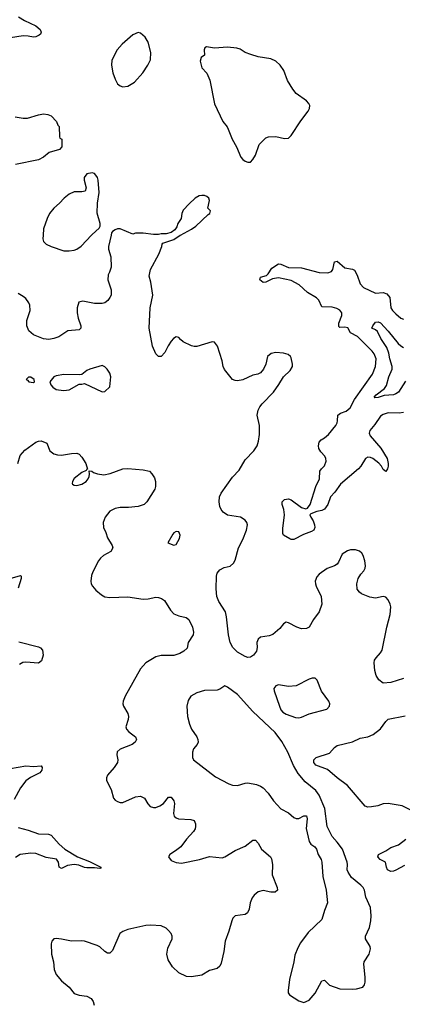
# Model space of a CAD drawing. Header units: inches. Extents: x 2143765 to 2212928, y 878963 to 1017374.
# Tile 226 of 256: x 2163063 to 2166060, y 983976 to 991687. Entities that reach past the tile are written whole.
import ezdxf

# ---------------------------------------------------------------- set-up
doc = ezdxf.new("R2010")
doc.units = ezdxf.units.IN
doc.header["$MEASUREMENT"] = 0
doc.layers.add('C1968', color=7, linetype='Continuous')
doc.layers.add('C1969', color=7, linetype='Continuous')

msp = doc.modelspace()

# ---------------------------------------------------------------- linework, layer by layer
at = {"layer": 'C1968', "color": 5}
for points, elevation in [([(2163778.9, 990000), (2163758.8, 989910), (2163758.8, 989890), (2163776, 989830), (2163778.8, 989750), (2163766.8, 989710), (2163754.8, 989690), (2163753.4, 989650), (2163779.3, 989570), (2163778.4, 989530), (2163770.4, 989510), (2163753.3, 989486.7), (2163730, 989469.7), (2163710, 989463.5), (2163650, 989463.5), (2163557.7, 989482.3), (2163526.6, 989473.4), (2163512.6, 989430), (2163512.4, 989392.4), (2163520.2, 989350), (2163543.2, 989290), (2163542, 989270), (2163530, 989258), (2163440.7, 989250), (2163370, 989202.4), (2163330, 989188.9), (2163290, 989182.2), (2163250, 989187.9), (2163170, 989218.9), (2163134.8, 989250), (2163117.8, 989290), (2163117.8, 989330), (2163146.1, 989410), (2163143.7, 989450), (2163135.4, 989470), (2163110, 989503.1), (2163090, 989519.3), (2163050, 989543)], 420), ([(2163245.8, 990000), (2163244.4, 989970), (2163250.3, 989950), (2163269.3, 989929.3), (2163310.2, 989910.2), (2163410, 989877.7), (2163450, 989876.9), (2163490, 989883.1), (2163510, 989890.3), (2163545.7, 989914.3), (2163625.5, 990000)], 420), ([(2166070, 986526.6), (2165970, 986495.6), (2165910, 986492.3), (2165877.7, 986517.7), (2165855.6, 986550), (2165844.2, 986590), (2165840.5, 986650), (2165843.6, 986670), (2165854.5, 986690), (2165890, 986727.7), (2165903, 986750), (2165939.3, 986930), (2165965.1, 987030), (2165969.7, 987089.7), (2165965.6, 987110), (2165950, 987144), (2165930, 987165.2), (2165910, 987169.4), (2165850, 987156.3), (2165805.2, 987165.2), (2165741.2, 987190), (2165723.8, 987203.8), (2165706.6, 987226.6), (2165703.6, 987270), (2165715.1, 987310), (2165735.8, 987344.2), (2165759.6, 987370), (2165769.6, 987390.4), (2165772, 987410), (2165765.6, 987450), (2165754.5, 987490), (2165742.7, 987510), (2165725.6, 987525.6), (2165694.9, 987534.9), (2165654.9, 987534.9), (2165630, 987527.6), (2165590, 987500.9), (2165561.5, 987438.5), (2165550, 987422.9), (2165530, 987409.6), (2165471, 987390), (2165410, 987343.7), (2165390, 987322.7), (2165378.7, 987290), (2165380.3, 987270), (2165385.7, 987250), (2165425.7, 987170), (2165428.8, 987110), (2165410, 987049.4), (2165364.2, 986990), (2165330, 986929.6), (2165310, 986918), (2165270, 986917.6), (2165234, 986930), (2165170, 986964.5), (2165150, 986969.4), (2165130, 986957), (2165099.8, 986920.2), (2165046.5, 986873.5), (2165017.2, 986862.8), (2164950, 986850.8), (2164930, 986835.1), (2164922, 986810), (2164923.6, 986770), (2164917.8, 986742.2), (2164894.9, 986710), (2164870, 986695.6), (2164850, 986693.3), (2164830, 986699.7), (2164770, 986734.8), (2164732.5, 986770), (2164710.6, 986810), (2164698.2, 986870), (2164683.7, 987010), (2164674.6, 987050), (2164621.8, 987130), (2164608.1, 987170), (2164602.7, 987230), (2164604.8, 987330), (2164610, 987352.4), (2164630, 987379), (2164663.8, 987396.2), (2164712.2, 987407.8), (2164737.4, 987430), (2164750, 987454.8), (2164777.5, 987550), (2164810, 987615.8), (2164839.3, 987690), (2164848.4, 987730), (2164841.7, 987750), (2164828.1, 987768.1), (2164794, 987790), (2164690, 987807.3), (2164656.9, 987830), (2164641.1, 987850), (2164630, 987874), (2164624.5, 987910), (2164628.5, 987950), (2164641.5, 987978.5), (2164730, 988103), (2164781, 988159), (2164830, 988239.1), (2164897, 988310), (2164922.9, 988350), (2164934.9, 988385.1), (2164940.7, 988439.3), (2164940.4, 988510), (2164923.9, 988590), (2164931.6, 988630), (2164944, 988656), (2164961.5, 988678.5), (2165050, 988770.7), (2165094, 988830), (2165129.7, 988890.3), (2165181.2, 988938.8), (2165199.3, 988970), (2165199.3, 988990), (2165190, 989038), (2165184, 989050), (2165166, 989066), (2165130, 989075.1), (2165070, 989080.9), (2165032.9, 989072.9), (2165004.9, 989050), (2164990.4, 988990), (2164972.7, 988950), (2164950, 988922), (2164928.5, 988911.5), (2164890, 988903), (2164810, 988866.6), (2164770, 988858.3), (2164750, 988860.5), (2164729.5, 988870), (2164668.3, 988948.3), (2164657.6, 988970), (2164650, 989015.3), (2164613.3, 989130), (2164590, 989162), (2164570, 989164.7), (2164450, 989126.4), (2164430, 989127.4), (2164410, 989132), (2164343.8, 989163.8), (2164321.8, 989181.8), (2164310, 989198.4), (2164290, 989202), (2164268.7, 989191.3), (2164250.7, 989170), (2164226.6, 989133.4), (2164199.9, 989080.1), (2164170.7, 989050), (2164150, 989049.4), (2164129.6, 989070), (2164103.5, 989130), (2164078.3, 989270), (2164086.2, 989430), (2164105.7, 989530), (2164091.1, 989631.1), (2164078.4, 989678.4), (2164088.3, 989731.7), (2164152.7, 989850), (2164175.3, 989910), (2164178, 989930), (2164184, 989936), (2164270, 989966), (2164320.9, 989999.1), (2164322.5, 990000)], 420), ([(2166068.4, 988611.6), (2166034.5, 988605.5), (2165950, 988607.4), (2165910, 988593.8), (2165890, 988581.6), (2165844, 988516), (2165805.1, 988470), (2165800.7, 988450), (2165808.1, 988428.1), (2165890.9, 988330.9), (2165940.6, 988250), (2165950, 988211), (2165950.2, 988189.8), (2165944.9, 988170), (2165930, 988149.5), (2165910, 988163.7), (2165896, 988190), (2165875.2, 988215.2), (2165830, 988249.8), (2165810, 988258.2), (2165790, 988260.4), (2165772.7, 988250), (2165734.3, 988190), (2165716.5, 988170), (2165576.2, 988050), (2165532, 987988), (2165496.9, 987950), (2165477.5, 987890), (2165450, 987852.9), (2165430, 987842.2), (2165390, 987835), (2165342.8, 987817.2), (2165335.6, 987810), (2165342.7, 987790), (2165361.3, 987761.3), (2165371.6, 987731.6), (2165375.1, 987710), (2165367.5, 987690), (2165350, 987678.5), (2165285.5, 987654.5), (2165210, 987617.4), (2165190, 987615.1), (2165180.1, 987620.1), (2165130, 987649.4), (2165123.5, 987663.5), (2165123.3, 987703.3), (2165137.2, 987810), (2165131.8, 987850), (2165118.6, 987890), (2165118.7, 987910), (2165138.6, 987930), (2165170, 987935.5), (2165190, 987926.5), (2165270, 987867.3), (2165303.6, 987856.4), (2165317.7, 987862.3), (2165338.4, 987890), (2165383.4, 988030), (2165410.8, 988090), (2165415.4, 988150), (2165426, 988170), (2165450, 988192.4), (2165464.8, 988230), (2165462.3, 988250), (2165452.6, 988270), (2165422.5, 988302.5), (2165407.3, 988330), (2165404.2, 988350), (2165410, 988377.3), (2165423.9, 988396.1), (2165450, 988411.1), (2165482, 988438), (2165538.4, 988510), (2165550.6, 988530), (2165553.8, 988546.2), (2165554.2, 988590), (2165575, 988605), (2165619.5, 988620.5), (2165651.6, 988648.4), (2165686.7, 988713.3), (2165827.4, 988910), (2165849.8, 988970), (2165854.7, 989030), (2165840.2, 989070), (2165823.7, 989090), (2165710, 989205.8), (2165653.9, 989233.9), (2165633.7, 989273.7), (2165610, 989279.9), (2165570, 989277.4), (2165563.2, 989283.2), (2165562.6, 989310), (2165586.8, 989370), (2165585.7, 989390), (2165570, 989412.2), (2165546.2, 989426.2), (2165510, 989435.5), (2165430, 989438), (2165407.2, 989490), (2165388.5, 989508.5), (2165318.5, 989550), (2165251.2, 989611.2), (2165190, 989644.3), (2165090, 989664.9), (2165043.6, 989656.4), (2164990, 989631.6), (2164970, 989628.8), (2164945.1, 989650), (2164948.7, 989670), (2164996.3, 989683.7), (2165010, 989696.3), (2165038.6, 989741.4), (2165090, 989774.6), (2165110, 989771.6), (2165170, 989745.2), (2165270, 989742.9), (2165410, 989706), (2165476, 989704), (2165504.8, 989715.2), (2165515.6, 989730), (2165529.6, 989790.4), (2165550, 989796.3), (2165610, 989742.6), (2165670, 989733.7), (2165685.2, 989725.2), (2165706.9, 989686.9), (2165730, 989617.6), (2165756.5, 989590), (2165850, 989544.7), (2165910, 989551.6), (2165939.7, 989539.7), (2165961.3, 989510), (2165970, 989431.3), (2165984.4, 989410), (2166010, 989382.4), (2166050, 989350.4), (2166070, 989341.3)], 380), ([(2166084.7, 988855.3), (2166031, 988770), (2166010, 988756.4), (2165990, 988749.1), (2165917.5, 988742.5), (2165870, 988727.4), (2165846, 988726), (2165839, 988730), (2165856, 988750), (2165920.4, 988799.6), (2165936.8, 988823.2), (2165955.3, 988890), (2165980.7, 988950), (2165982, 988970), (2165962.4, 989030), (2165956, 989076), (2165940.2, 989120.2), (2165892.6, 989190), (2165865.1, 989245.1), (2165850, 989259.3), (2165822, 989270), (2165828.7, 989290), (2165850, 989317.3), (2165870, 989320.9), (2165890, 989312.5), (2165950, 989247.7), (2166026.9, 989150), (2166050, 989132.4), (2166070, 989119)], 360), ([(2163048.2, 988210), (2163066.7, 988273.3), (2163103.9, 988316.1), (2163190, 988379.5), (2163210, 988387.4), (2163230, 988388.8), (2163276.3, 988370), (2163299.1, 988310), (2163330, 988286.4), (2163358, 988278), (2163390, 988276), (2163470, 988290.2), (2163510, 988291.8), (2163530, 988283.8), (2163550, 988262), (2163580.7, 988210), (2163594, 988166), (2163590, 988166), (2163584.7, 988155.3), (2163550, 988140.9), (2163490, 988094.5), (2163476.3, 988070), (2163475.3, 988055.3), (2163476, 988050), (2163490, 988040.7), (2163510, 988039.3), (2163548.7, 988050), (2163582.7, 988070), (2163599.5, 988090), (2163606, 988110), (2163609, 988129), (2163606, 988154), (2163628.4, 988151.6), (2163641.4, 988141.4), (2163672, 988130), (2163723.4, 988123.4), (2163772.2, 988132.2), (2163870, 988170.2), (2163910, 988171.2), (2164030, 988161.6), (2164078.8, 988150), (2164099.1, 988130), (2164118.3, 988098.3), (2164126.7, 988070), (2164126.4, 988030), (2164121.6, 988010), (2164058.7, 987910), (2164039.3, 987890), (2163990, 987873.6), (2163914.1, 987865.9), (2163850, 987866.5), (2163810, 987859.8), (2163770, 987838.7), (2163731.6, 987790), (2163717, 987750), (2163718.4, 987710), (2163738.7, 987670), (2163750.4, 987630), (2163787, 987570), (2163792.2, 987550), (2163777.2, 987522.8), (2163719.3, 987490), (2163695.5, 987470), (2163680.5, 987450), (2163635.8, 987364.2), (2163625.3, 987334.7), (2163620.4, 987290), (2163623, 987270), (2163633, 987250), (2163659.9, 987219.9), (2163703.1, 987183.1), (2163730, 987168), (2163770, 987162.9), (2163910, 987168.4), (2164030, 987149.1), (2164070, 987151.3), (2164130, 987163.6), (2164150, 987162.8), (2164175.1, 987155.1), (2164197.2, 987137.2), (2164243.4, 987063.4), (2164270, 987034), (2164310, 987017.4), (2164366.5, 987006.5), (2164389.1, 986989.1), (2164416.9, 986930), (2164424.4, 986890), (2164422, 986870), (2164383.9, 986810), (2164374.1, 986765.9), (2164350, 986740.9), (2164317.2, 986722.8), (2164270, 986707.1), (2164170, 986707.2), (2164130, 986696.8), (2164050, 986649.8), (2164010, 986604.2), (2163890.3, 986390), (2163873.7, 986350), (2163870.5, 986330.5), (2163877.1, 986310), (2163910, 986254), (2163915.6, 986230), (2163913.7, 986206.3), (2163894.9, 986150), (2163900.3, 986130), (2163918.4, 986110), (2163970.7, 986070), (2163977.1, 986050), (2163966.7, 986030), (2163943.1, 986010), (2163850, 985974), (2163827.6, 985952.4), (2163824.9, 985930), (2163832.4, 985890), (2163828.8, 985870), (2163803.7, 985830), (2163750.4, 985770), (2163743.1, 985750), (2163744.2, 985730), (2163778.3, 985658.3), (2163798, 985590), (2163810, 985575.8), (2163830, 985564.2), (2163850, 985557.6), (2163870, 985557.6), (2163970, 985600.9), (2164010, 985607.2), (2164041.6, 985590), (2164066.6, 985546.6), (2164086.4, 985526.4), (2164110, 985517), (2164130, 985518.3), (2164160.7, 985530), (2164189.6, 985550), (2164230, 985598), (2164250, 985599.3), (2164270, 985570.8), (2164274.9, 985550), (2164266.7, 985470), (2164272.4, 985450), (2164290, 985435.3), (2164306, 985430), (2164404.4, 985424.4), (2164430, 985415.5), (2164439.5, 985390), (2164440.3, 985370), (2164436.5, 985350), (2164425.7, 985330), (2164370.2, 985270), (2164324.6, 985210), (2164283.1, 985176.9), (2164238.4, 985150), (2164228.7, 985130), (2164250, 985103.1), (2164290, 985085.5), (2164330, 985082.4), (2164470.8, 985109.2), (2164550, 985134), (2164650, 985123.7), (2164670, 985130.4), (2164750, 985179.5), (2164830, 985213.4), (2164890, 985262), (2164910, 985262), (2164930, 985239.1), (2164956.9, 985190), (2165028.5, 985130), (2165036, 985116), (2165042.8, 985070), (2165041.3, 984990), (2165080.9, 984890), (2165083.8, 984870), (2165065.1, 984854.9), (2165030, 984855.6), (2164970, 984866.4), (2164930, 984856.4), (2164899.6, 984830), (2164884.9, 984810), (2164869, 984770), (2164859.4, 984720.6), (2164847, 984693), (2164830, 984680.9), (2164750, 984669.4), (2164733, 984650), (2164723.7, 984630), (2164702.3, 984550), (2164673.4, 984470), (2164661.3, 984390), (2164640.4, 984299.6), (2164630, 984274.5), (2164610, 984255.8), (2164550, 984240.9), (2164490, 984205.7), (2164410, 984191.8), (2164370, 984194.4), (2164310, 984221.5), (2164260.7, 984270), (2164225.7, 984325.7), (2164216.3, 984370), (2164223.7, 984416.3), (2164256.4, 984490), (2164258.3, 984510), (2164249.6, 984530), (2164230, 984553.6), (2164210, 984571.5), (2164170, 984589.7), (2164090, 984595.4), (2164050, 984592.6), (2163910, 984561.3), (2163870, 984547.6), (2163846.7, 984530), (2163790, 984397.2), (2163770, 984376.2), (2163750, 984378), (2163730, 984389.7), (2163690, 984426.6), (2163670, 984437.7), (2163570, 984471.2), (2163550, 984474), (2163470, 984469.7), (2163390, 984487.3), (2163350, 984492.3), (2163330, 984489), (2163314.8, 984470), (2163310.7, 984450), (2163313, 984370), (2163327, 984310), (2163331.8, 984250), (2163350, 984210.6), (2163390, 984160.4), (2163451.1, 984111.1), (2163490, 984060.4), (2163527.8, 984047.7), (2163590, 984040.5), (2163622, 984022), (2163638.4, 983998.4), (2163646, 983970)], 420), ([(2162988.5, 987311.5), (2163070, 987335.5), (2163074.9, 987330), (2163074.9, 987310), (2163050, 987236.2)], 380), ([(2163055, 986815), (2163210, 986775.6), (2163226.6, 986766.6), (2163242.2, 986750), (2163247.3, 986710), (2163234.4, 986665.6), (2163211.1, 986648.9), (2163110, 986656.3), (2163088.1, 986651.9), (2163062.1, 986637.9)], 380), ([(2166132.9, 985492.9), (2166058, 985530), (2165950, 985547.8), (2165910, 985546), (2165869.2, 985530.8), (2165818.4, 985521.6), (2165790, 985521.4), (2165770, 985528.6), (2165631.5, 985690), (2165550, 985748.9), (2165473.8, 985813.8), (2165383.6, 985850), (2165366, 985870), (2165368.1, 985891.9), (2165385.1, 985910), (2165490, 985942.6), (2165530, 985988.2), (2165550, 986002.4), (2165670, 986032.9), (2165730, 986060.3), (2165790, 986070.3), (2165830.8, 986089.2), (2165890, 986133), (2165930, 986190.8), (2165950, 986210.5), (2166083.9, 986236.1)], 420), ([(2162990, 985822.7), (2163110, 985844), (2163170, 985839.8), (2163230, 985843.7), (2163239.1, 985830), (2163235.5, 985810), (2163219.6, 985790), (2163146.9, 985753.1), (2163110, 985725.8), (2163070, 985670.8), (2163019.6, 985580.4)], 380), ([(2163050, 985361.7), (2163130, 985340.7), (2163210, 985310.7), (2163287.7, 985307.7), (2163310, 985300.2), (2163371.8, 985230), (2163415.5, 985190), (2163517.1, 985130), (2163610, 985093.4), (2163698, 985050), (2163698, 985042), (2163690, 985039.3), (2163650, 985046.3), (2163590, 985044.3), (2163570, 985047.2), (2163525.9, 985065.9), (2163490, 985071.2), (2163437.9, 985062.1), (2163390, 985041.1), (2163371.1, 985051.1), (2163367.4, 985090), (2163352.1, 985112.1), (2163270, 985125.6), (2163190, 985156.8), (2163150, 985160.6), (2163066.7, 985150), (2163030, 985125.5)], 380), ([(2166077.1, 985062.9), (2166010, 985026), (2165990, 985018.7), (2165970, 985017.6), (2165944.5, 985030), (2165935.6, 985050), (2165929.2, 985090), (2165886, 985110), (2165867.6, 985130), (2165875.1, 985150), (2165930, 985178.5), (2165970, 985205.2), (2166030, 985225.8), (2166087.6, 985270)], 420)]:
    msp.add_lwpolyline(points, dxfattribs=dict(at, elevation=elevation))
at = {"layer": 'C1968', "color": 5, "elevation": 440}
for points in [[(2163710, 988979), (2163612, 988950), (2163590, 988939), (2163550.9, 988909.1), (2163535.3, 988904.7), (2163410, 988909.3), (2163350, 988897.2), (2163330, 988888.7), (2163298, 988850), (2163306.4, 988826.4), (2163322, 988810), (2163350, 988791.3), (2163367.5, 988787.5), (2163410, 988784), (2163450, 988787.3), (2163530, 988831.3), (2163550, 988831.3), (2163570, 988838), (2163710, 988772), (2163730, 988774), (2163768.9, 988811.1), (2163777.2, 988890), (2163770, 988918), (2163748.7, 988950), (2163730, 988968.7)], [(2163150, 988888), (2163132.7, 988887.3), (2163114, 988870), (2163124.7, 988864.7), (2163134, 988850), (2163170, 988844.7), (2163178, 988850), (2163175.3, 988870)], [(2164290, 987679), (2164270, 987668.7), (2164261.4, 987658.6), (2164224.7, 987590), (2164270, 987571.3), (2164290, 987578), (2164315.5, 987624.5), (2164319, 987650), (2164310, 987675.3)], [(2164670, 986469.5), (2164630, 986442.9), (2164610, 986437.6), (2164510, 986433.3), (2164450, 986416.2), (2164402.8, 986390), (2164383.8, 986356.2), (2164373, 986310), (2164376.4, 986230), (2164392.4, 986170), (2164410, 986130.8), (2164450, 986070.7), (2164458.4, 986050), (2164460.4, 986030), (2164453, 986010), (2164424.2, 985975.8), (2164415.5, 985950), (2164415.5, 985910), (2164425.5, 985890), (2164598, 985758), (2164702, 985702), (2164730, 985693.4), (2164770, 985690.5), (2164830, 985708.5), (2164850, 985710.3), (2164916.9, 985696.9), (2164950, 985683.8), (2164970, 985670.4), (2165010.2, 985630.2), (2165050.6, 985570), (2165110, 985507.3), (2165170, 985474.8), (2165210, 985438.8), (2165230, 985431), (2165248.9, 985431.1), (2165290, 985452), (2165311, 985451), (2165314.8, 985430), (2165307.7, 985352.3), (2165330.6, 985250), (2165344, 985230), (2165374, 985210), (2165387.3, 985190), (2165400.7, 985150), (2165424.9, 985110), (2165430.6, 985090), (2165438, 984978), (2165463, 984870), (2165474.9, 984770), (2165450.4, 984710), (2165430, 984641.2), (2165322.4, 984537.6), (2165262.5, 984457.5), (2165241.4, 984418.6), (2165218.5, 984361.5), (2165210.3, 984310), (2165176, 984170), (2165165.3, 984085.3), (2165166.9, 984066.9), (2165176, 984050), (2165250, 984002.8), (2165290, 983990.7), (2165330, 984008), (2165376.6, 984063.4), (2165430, 984161), (2165450, 984164.7), (2165490, 984127.3), (2165570, 984097.3), (2165670, 984094), (2165701.2, 984098.8), (2165750, 984111.3), (2165764, 984130), (2165769.2, 984150.8), (2165769.4, 984190), (2165759.6, 984290), (2165762, 984310), (2165799.5, 984370), (2165812, 984410), (2165809.3, 984430), (2165772.3, 984490), (2165772.3, 984510), (2165802, 984578), (2165814, 984630), (2165817.6, 984670), (2165810, 984735.3), (2165774.6, 984814.6), (2165764.7, 984870), (2165754.7, 984890), (2165735.6, 984910), (2165662, 984970), (2165635.6, 985010), (2165629.6, 985030), (2165631.3, 985070), (2165627.3, 985090), (2165591.1, 985190), (2165550, 985246.6), (2165509.7, 985289.7), (2165472, 985370), (2165454, 985510), (2165410, 985613.2), (2165382.7, 985650), (2165298.7, 985718.7), (2165243.6, 985783.6), (2165207.4, 985847.4), (2165164, 985950), (2165115.6, 986035.6), (2165065.1, 986105.1), (2164889.7, 986270), (2164770, 986402.4), (2164690, 986460.7)], [(2165378, 986530), (2165354, 986530), (2165330, 986522.7), (2165228.6, 986471.4), (2165170, 986465.6), (2165090, 986478), (2165068.5, 986471.5), (2165054.8, 986450), (2165056.3, 986430), (2165098.4, 986310), (2165110, 986282.8), (2165125.1, 986265.1), (2165150, 986247.7), (2165222.5, 986222.5), (2165250, 986219.1), (2165270, 986224.9), (2165330, 986250.5), (2165470, 986287.7), (2165489.2, 986310), (2165492.7, 986330), (2165486, 986350), (2165428.1, 986428.1), (2165394.5, 986514.5)]]:
    msp.add_lwpolyline(points, close=True, dxfattribs=at)
at = {"layer": 'C1969', "color": 5}
for points, elevation in [([(2163052.4, 991710), (2163101.1, 991681.1), (2163190, 991638.7), (2163223, 991610), (2163230.6, 991590), (2163225.5, 991574.5), (2163215.3, 991564.7), (2163190, 991553.3), (2163170, 991549.8), (2163130, 991558), (2163090, 991559.4), (2162990, 991544.9)], 380), ([(2163026.4, 990926.4), (2163090, 990915.1), (2163125.3, 990914.7), (2163210, 990942), (2163250, 990949), (2163284.2, 990944.2), (2163310, 990933.7), (2163350.6, 990890), (2163362, 990862), (2163372, 990850), (2163374, 990770), (2163378, 990758), (2163394, 990750), (2163394, 990690), (2163374, 990670), (2163294, 990646), (2163250.4, 990610), (2163211.5, 990588.5), (2163030, 990551.8)], 380), ([(2163625.5, 990000), (2163630, 990004.9), (2163686, 990054), (2163694, 990070), (2163693.2, 990090), (2163669.5, 990170.5), (2163672, 990250), (2163685.4, 990334.6), (2163677.6, 990430), (2163672, 990452), (2163660.5, 990470), (2163650, 990481.3), (2163630, 990488), (2163590, 990478.7), (2163567.8, 990450), (2163567.4, 990430), (2163583.1, 990370), (2163575.3, 990344.7), (2163550, 990337.4), (2163490, 990338.9), (2163450, 990320.7), (2163410.3, 990290), (2163376, 990250), (2163330, 990209.7), (2163297.6, 990170), (2163277.8, 990130), (2163248.3, 990050), (2163245.8, 990000)], 420), ([(2164322.5, 990000), (2164410, 990046), (2164443.7, 990070), (2164538.6, 990161.4), (2164552.7, 990170), (2164558, 990190), (2164538, 990210), (2164549.4, 990270), (2164545.2, 990290), (2164530, 990302.7), (2164510, 990309.3), (2164490, 990309.4), (2164470, 990306.6), (2164438.8, 990290), (2164390, 990245.2), (2164344.7, 990195.3), (2164334, 990170), (2164326.8, 990130), (2164302.8, 990090), (2164294.4, 990065.6), (2164278, 990042), (2164250, 990019), (2164210.7, 990009.3), (2164170, 990009), (2164150, 990004), (2164110, 990004), (2164030, 990016), (2163970, 990014), (2163950, 990008), (2163850, 990049), (2163830, 990048.7), (2163810, 990042), (2163790, 990028), (2163782.8, 990017.2), (2163778.9, 990000)], 420)]:
    msp.add_lwpolyline(points, dxfattribs=dict(at, elevation=elevation))
at = {"layer": 'C1969', "color": 5, "elevation": 420}
for points in [[(2163990, 991585.1), (2163950, 991567.4), (2163864.6, 991495.4), (2163827.2, 991450), (2163783.6, 991370), (2163781.5, 991330), (2163793.6, 991270), (2163810, 991220.7), (2163830, 991184), (2163850, 991167.7), (2163870, 991161.6), (2163910, 991166.7), (2163961.6, 991198.4), (2164027.8, 991270), (2164067.6, 991330), (2164086.9, 991373.1), (2164089.7, 991430), (2164069.7, 991510), (2164046, 991550), (2164010, 991581.3)], [(2164526, 991474), (2164513.7, 991466.3), (2164508.1, 991451.9), (2164510.5, 991409.5), (2164484.7, 991390), (2164476.9, 991363.1), (2164490.8, 991310), (2164528.5, 991268.5), (2164553.8, 991213.8), (2164588.3, 991028.3), (2164654.8, 990890), (2164688.2, 990848.2), (2164697.3, 990830), (2164728, 990750), (2164762, 990690), (2164796, 990610), (2164810, 990591.3), (2164830, 990578), (2164850, 990571.3), (2164870, 990571.3), (2164890, 990591.3), (2164910, 990624.7), (2164939.3, 990710), (2164990, 990760.7), (2165011.7, 990768.3), (2165070, 990772.7), (2165136.7, 990756.7), (2165170, 990758), (2165190, 990780.5), (2165264.4, 990895.6), (2165324, 990970), (2165334, 990990), (2165334.6, 991014.6), (2165328, 991030), (2165308.7, 991050), (2165230, 991109.2), (2165202.7, 991142.7), (2165160.9, 991210), (2165131.8, 991290), (2165104.2, 991330), (2165070, 991362), (2165030, 991378.9), (2164930, 991397), (2164873.8, 991413.8), (2164829.7, 991429.7), (2164790, 991456), (2164764.1, 991464.1), (2164690, 991472.3), (2164590, 991464.5)]]:
    msp.add_lwpolyline(points, close=True, dxfattribs=at)

doc.saveas('drawing.dxf')
